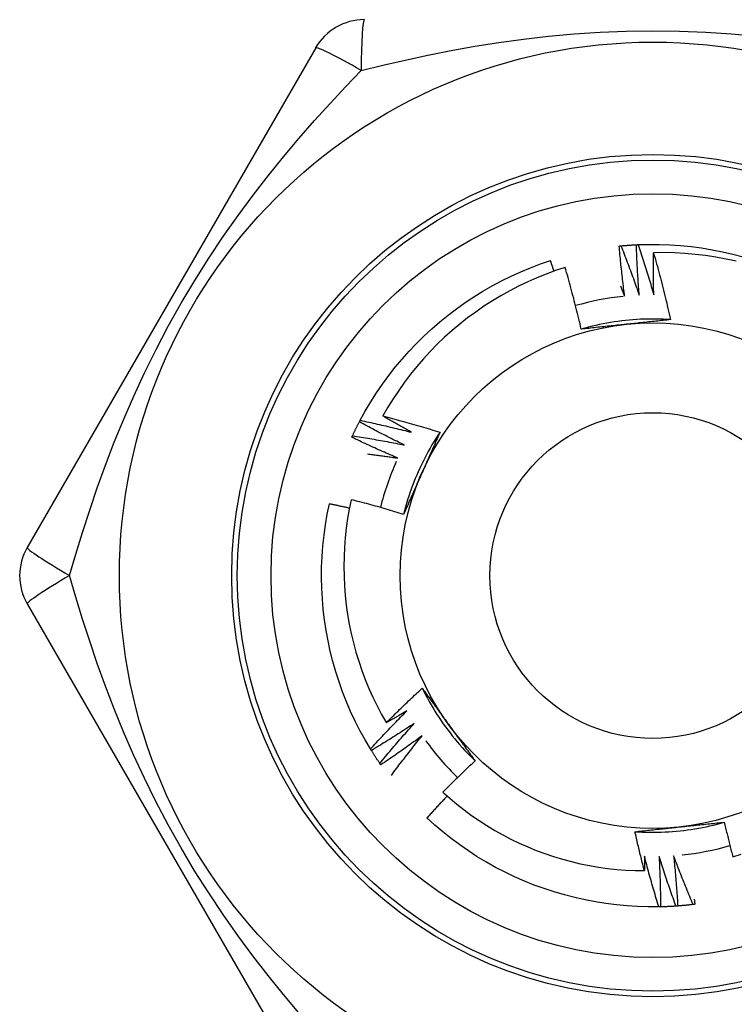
# Model space of a CAD drawing. Header units: inches. Extents: x 4 to 114, y 7 to 60.
# Tile 6 of 95: x 6.09 to 6.341, y 23.187 to 23.532. Entities that reach past the tile are written whole.
import ezdxf

# ---------------------------------------------------------------- set-up
doc = ezdxf.new("R2010")
doc.units = ezdxf.units.IN
doc.header["$MEASUREMENT"] = 0
doc.layers.add('Visible Edges(ANSI)', color=7, linetype='Continuous', lineweight=25)
doc.layers.add('Visible Tangent Edges(ANSI)', color=7, linetype='Continuous', lineweight=25)

msp = doc.modelspace()

# ---------------------------------------------------------------- linework, layer by layer
at = {"layer": 'Visible Edges(ANSI)'}
for p, q in [((6.1941, 23.52232), (6.09295, 23.34712)), ((6.20943, 23.3912), (6.20971, 23.39173)), ((6.09295, 23.32744), (6.1941, 23.15224)), ((6.21363, 23.276), (6.21331, 23.27652)), ((6.21694, 23.27097), (6.2166, 23.27146)), ((6.31502, 23.22117), (6.31442, 23.22116))]:
    msp.add_line(p, q, dxfattribs=at)
at = {"layer": 'Visible Edges(ANSI)', "flags": 128}
for points in [[(6.30054, 23.45282), (6.30056, 23.45283), (6.30059, 23.45283), (6.30061, 23.45283), (6.30064, 23.45283), (6.30066, 23.45284), (6.30069, 23.45284), (6.30071, 23.45284), (6.30074, 23.45284), (6.30076, 23.45285), (6.30079, 23.45285), (6.30081, 23.45285), (6.30084, 23.45285), (6.30086, 23.45286), (6.30089, 23.45286), (6.30091, 23.45286), (6.30094, 23.45286), (6.30096, 23.45287), (6.30099, 23.45287), (6.30101, 23.45287), (6.30104, 23.45287), (6.30106, 23.45288), (6.30109, 23.45288), (6.30111, 23.45288), (6.30114, 23.45288)], [(6.30244, 23.43521), (6.30234, 23.43594), (6.30225, 23.43667), (6.30216, 23.43741), (6.30207, 23.43814), (6.30198, 23.43887), (6.30189, 23.4396), (6.3018, 23.44034), (6.30171, 23.44107), (6.30163, 23.4418), (6.30155, 23.44254), (6.30147, 23.44327), (6.30139, 23.444), (6.30131, 23.44474), (6.30123, 23.44547), (6.30115, 23.44621), (6.30108, 23.44694), (6.30101, 23.44768), (6.30094, 23.44841), (6.30087, 23.44915), (6.3008, 23.44988), (6.30073, 23.45062), (6.30067, 23.45135), (6.3006, 23.45209), (6.30054, 23.45282)], [(6.30114, 23.45288), (6.30136, 23.45291), (6.30159, 23.45293), (6.30181, 23.45295), (6.30204, 23.45297), (6.30227, 23.45299), (6.30249, 23.45301), (6.30272, 23.45302), (6.30294, 23.45304), (6.30317, 23.45306), (6.30339, 23.45308), (6.30362, 23.4531), (6.30384, 23.45311), (6.30407, 23.45313), (6.30429, 23.45314), (6.30452, 23.45316), (6.30475, 23.45318), (6.30497, 23.45319), (6.3052, 23.4532), (6.30542, 23.45322), (6.30565, 23.45323), (6.30587, 23.45324), (6.3061, 23.45326), (6.30633, 23.45327), (6.30655, 23.45328)], [(6.30114, 23.45288), (6.30142, 23.45217), (6.3017, 23.45146), (6.30198, 23.45074), (6.30226, 23.45002), (6.30254, 23.44931), (6.30281, 23.44859), (6.30309, 23.44787), (6.30336, 23.44716), (6.30363, 23.44644), (6.3039, 23.44572), (6.30417, 23.445), (6.30444, 23.44428), (6.3047, 23.44356), (6.30497, 23.44284), (6.30523, 23.44211), (6.30549, 23.44139), (6.30575, 23.44067), (6.30601, 23.43994), (6.30627, 23.43922), (6.30653, 23.4385), (6.30678, 23.43777), (6.30703, 23.43704), (6.30729, 23.43632), (6.30754, 23.43559)], [(6.30655, 23.45328), (6.30658, 23.45328), (6.3066, 23.45328), (6.30663, 23.45328), (6.30665, 23.45328), (6.30668, 23.45328), (6.3067, 23.45329), (6.30673, 23.45329), (6.30675, 23.45329), (6.30678, 23.45329), (6.3068, 23.45329), (6.30683, 23.45329), (6.30685, 23.45329), (6.30688, 23.45329), (6.3069, 23.4533), (6.30693, 23.4533), (6.30695, 23.4533), (6.30698, 23.4533), (6.307, 23.4533), (6.30703, 23.4533), (6.30705, 23.4533), (6.30708, 23.4533), (6.3071, 23.4533), (6.30713, 23.45331), (6.30715, 23.45331)], [(6.30754, 23.43559), (6.30748, 23.43633), (6.30742, 23.43706), (6.30737, 23.4378), (6.30731, 23.43853), (6.30726, 23.43927), (6.30721, 23.44001), (6.30716, 23.44074), (6.30712, 23.44148), (6.30707, 23.44222), (6.30702, 23.44295), (6.30698, 23.44369), (6.30694, 23.44443), (6.3069, 23.44516), (6.30686, 23.4459), (6.30682, 23.44664), (6.30679, 23.44738), (6.30675, 23.44811), (6.30672, 23.44885), (6.30669, 23.44959), (6.30666, 23.45033), (6.30663, 23.45106), (6.3066, 23.4518), (6.30658, 23.45254), (6.30655, 23.45328)], [(6.30715, 23.45331), (6.31087, 23.45341), (6.31459, 23.4534), (6.31831, 23.45326), (6.32202, 23.45301), (6.32572, 23.45264), (6.32941, 23.45215), (6.33308, 23.45154), (6.33673, 23.45082), (6.34035, 23.44998), (6.34395, 23.44902)], [(6.30715, 23.45331), (6.3074, 23.45258), (6.30764, 23.45185), (6.30788, 23.45112), (6.30813, 23.45039), (6.30836, 23.44966), (6.3086, 23.44893), (6.30884, 23.4482), (6.30907, 23.44747), (6.30931, 23.44674), (6.30954, 23.44601), (6.30977, 23.44527), (6.31, 23.44454), (6.31023, 23.44381), (6.31046, 23.44307), (6.31068, 23.44234), (6.3109, 23.4416), (6.31113, 23.44087), (6.31135, 23.44013), (6.31157, 23.4394), (6.31179, 23.43866), (6.312, 23.43792), (6.31222, 23.43718), (6.31243, 23.43644), (6.31265, 23.43571)], [(6.31265, 23.43571), (6.31263, 23.43632), (6.31261, 23.43694), (6.3126, 23.43755), (6.31259, 23.43817), (6.31257, 23.43878), (6.31256, 23.4394), (6.31255, 23.44001), (6.31254, 23.44063), (6.31253, 23.44124), (6.31253, 23.44186), (6.31252, 23.44247), (6.31252, 23.44309), (6.31251, 23.4437), (6.31251, 23.44432), (6.31251, 23.44493), (6.31251, 23.44555), (6.31251, 23.44617), (6.31251, 23.44678), (6.31251, 23.4474), (6.31251, 23.44801), (6.31252, 23.44863), (6.31252, 23.44924), (6.31253, 23.44986), (6.31253, 23.45048)], [(6.34158, 23.44746), (6.33801, 23.44824), (6.33441, 23.44891), (6.3308, 23.44947), (6.32717, 23.4499), (6.32352, 23.45022), (6.31987, 23.45043), (6.3162, 23.45051), (6.31253, 23.45048)], [(6.31253, 23.45048), (6.31281, 23.44951), (6.31309, 23.44854), (6.31336, 23.44757), (6.31363, 23.4466), (6.3139, 23.44562), (6.31417, 23.44465), (6.31443, 23.44368), (6.31469, 23.44271), (6.31495, 23.44173), (6.31521, 23.44076), (6.31546, 23.43978), (6.31571, 23.4388), (6.31596, 23.43783), (6.31621, 23.43685), (6.31645, 23.43587), (6.31669, 23.43489), (6.31693, 23.43391), (6.31717, 23.43293), (6.3174, 23.43195), (6.31763, 23.43097), (6.31786, 23.42999), (6.31809, 23.429), (6.31831, 23.42802), (6.31853, 23.42703)], [(6.20971, 23.39173), (6.2115, 23.39499), (6.2134, 23.39819), (6.21541, 23.40132), (6.21751, 23.40439), (6.21971, 23.4074), (6.222, 23.41032), (6.22438, 23.41318), (6.22686, 23.41596), (6.22942, 23.41865), (6.23207, 23.42126), (6.2348, 23.42379), (6.23761, 23.42623), (6.2405, 23.42857), (6.24346, 23.43083), (6.24649, 23.43298), (6.24959, 23.43504), (6.25275, 23.437), (6.25598, 23.43885), (6.25926, 23.44061), (6.2626, 23.44225), (6.26598, 23.44379), (6.26942, 23.44522), (6.2729, 23.44653), (6.27642, 23.44774)], [(6.27768, 23.44401), (6.27763, 23.44417), (6.27757, 23.44433), (6.27752, 23.44448), (6.27747, 23.44464), (6.27742, 23.44479), (6.27737, 23.44495), (6.27731, 23.4451), (6.27726, 23.44526), (6.27721, 23.44541), (6.27716, 23.44557), (6.2771, 23.44572), (6.27705, 23.44588), (6.277, 23.44603), (6.27695, 23.44619), (6.27689, 23.44634), (6.27684, 23.4465), (6.27679, 23.44666), (6.27674, 23.44681), (6.27668, 23.44697), (6.27663, 23.44712), (6.27658, 23.44728), (6.27652, 23.44743), (6.27647, 23.44759), (6.27642, 23.44774)], [(6.28158, 23.44532), (6.27824, 23.44421), (6.27493, 23.443), (6.27166, 23.44168), (6.26843, 23.44026), (6.26525, 23.43874), (6.26213, 23.43712), (6.25906, 23.4354), (6.25604, 23.43359), (6.25309, 23.43169), (6.2502, 23.42969), (6.24737, 23.42761), (6.24461, 23.42543), (6.24192, 23.42317), (6.23929, 23.42082), (6.23675, 23.41839), (6.23427, 23.41587), (6.23188, 23.41328), (6.22958, 23.41062), (6.22737, 23.40788), (6.22524, 23.40508), (6.22321, 23.40222), (6.22127, 23.39929), (6.21942, 23.3963), (6.21767, 23.39326)], [(6.28721, 23.42368), (6.287, 23.42459), (6.28679, 23.4255), (6.28658, 23.42641), (6.28636, 23.42731), (6.28615, 23.42822), (6.28593, 23.42913), (6.2857, 23.43003), (6.28548, 23.43094), (6.28525, 23.43184), (6.28502, 23.43274), (6.28479, 23.43365), (6.28456, 23.43455), (6.28432, 23.43545), (6.28409, 23.43635), (6.28384, 23.43725), (6.2836, 23.43815), (6.28336, 23.43905), (6.28311, 23.43995), (6.28286, 23.44084), (6.28261, 23.44174), (6.28236, 23.44264), (6.2821, 23.44353), (6.28184, 23.44443), (6.28158, 23.44532)], [(6.301, 23.43873), (6.30106, 23.43858), (6.30113, 23.43843), (6.30119, 23.43829), (6.30125, 23.43814), (6.30131, 23.43799), (6.30137, 23.43785), (6.30143, 23.4377), (6.30149, 23.43756), (6.30155, 23.43741), (6.30161, 23.43726), (6.30167, 23.43712), (6.30173, 23.43697), (6.30179, 23.43682), (6.30185, 23.43668), (6.30191, 23.43653), (6.30196, 23.43638), (6.30202, 23.43624), (6.30208, 23.43609), (6.30214, 23.43594), (6.3022, 23.4358), (6.30226, 23.43565), (6.30232, 23.4355), (6.30238, 23.43536), (6.30244, 23.43521)], [(6.31853, 23.42703), (6.31721, 23.42711), (6.31589, 23.42717), (6.31458, 23.42721), (6.31326, 23.42723), (6.31194, 23.42724), (6.31062, 23.42722), (6.3093, 23.42719), (6.30798, 23.42713), (6.30666, 23.42706), (6.30535, 23.42697), (6.30403, 23.42686), (6.30272, 23.42673), (6.30141, 23.42658), (6.3001, 23.42641), (6.2988, 23.42622), (6.29749, 23.42602), (6.29619, 23.42579), (6.2949, 23.42555), (6.29361, 23.42528), (6.29232, 23.425), (6.29103, 23.4247), (6.28976, 23.42438), (6.28848, 23.42404), (6.28721, 23.42368)], [(6.30303, 23.42538), (6.30237, 23.42531), (6.3017, 23.42524), (6.30104, 23.42517), (6.30038, 23.4251), (6.29972, 23.42503), (6.29905, 23.42496), (6.29839, 23.42489), (6.29773, 23.42482), (6.29707, 23.42475), (6.29641, 23.42468), (6.29575, 23.42461), (6.29509, 23.42454), (6.29443, 23.42447), (6.29378, 23.4244), (6.29312, 23.42433), (6.29246, 23.42426), (6.2918, 23.42419), (6.29115, 23.42411), (6.29049, 23.42404), (6.28983, 23.42397), (6.28918, 23.4239), (6.28852, 23.42383), (6.28787, 23.42376), (6.28721, 23.42368)], [(6.31853, 23.42703), (6.31789, 23.42696), (6.31725, 23.42689), (6.3166, 23.42682), (6.31596, 23.42675), (6.31532, 23.42668), (6.31468, 23.42661), (6.31403, 23.42654), (6.31339, 23.42647), (6.31275, 23.4264), (6.3121, 23.42634), (6.31146, 23.42627), (6.31081, 23.4262), (6.31017, 23.42613), (6.30952, 23.42606), (6.30888, 23.42599), (6.30823, 23.42592), (6.30758, 23.42586), (6.30693, 23.42579), (6.30629, 23.42572), (6.30564, 23.42565), (6.30499, 23.42558), (6.30434, 23.42551), (6.30369, 23.42544), (6.30303, 23.42538)], [(6.20702, 23.38633), (6.20712, 23.38654), (6.20721, 23.38674), (6.20731, 23.38695), (6.20741, 23.38715), (6.2075, 23.38736), (6.2076, 23.38756), (6.2077, 23.38776), (6.2078, 23.38797), (6.2079, 23.38817), (6.208, 23.38837), (6.20809, 23.38858), (6.20819, 23.38878), (6.2083, 23.38898), (6.2084, 23.38919), (6.2085, 23.38939), (6.2086, 23.38959), (6.2087, 23.38979), (6.2088, 23.38999), (6.20891, 23.39019), (6.20901, 23.3904), (6.20911, 23.3906), (6.20922, 23.3908), (6.20932, 23.391), (6.20943, 23.3912)], [(6.22517, 23.38307), (6.2245, 23.38339), (6.22384, 23.38372), (6.22318, 23.38405), (6.22252, 23.38437), (6.22186, 23.3847), (6.2212, 23.38503), (6.22054, 23.38536), (6.21988, 23.3857), (6.21922, 23.38603), (6.21856, 23.38637), (6.21791, 23.3867), (6.21725, 23.38704), (6.2166, 23.38738), (6.21594, 23.38772), (6.21529, 23.38806), (6.21463, 23.38841), (6.21398, 23.38875), (6.21333, 23.3891), (6.21268, 23.38944), (6.21202, 23.38979), (6.21137, 23.39014), (6.21072, 23.39049), (6.21008, 23.39084), (6.20943, 23.3912)], [(6.20971, 23.39173), (6.21046, 23.39157), (6.21121, 23.39141), (6.21196, 23.39125), (6.21271, 23.39109), (6.21346, 23.39093), (6.21421, 23.39076), (6.21496, 23.39059), (6.21571, 23.39043), (6.21646, 23.39026), (6.21721, 23.39008), (6.21796, 23.38991), (6.21871, 23.38974), (6.21945, 23.38956), (6.2202, 23.38938), (6.22095, 23.3892), (6.2217, 23.38902), (6.22244, 23.38884), (6.22319, 23.38866), (6.22394, 23.38848), (6.22468, 23.38829), (6.22543, 23.3881), (6.22617, 23.38791), (6.22692, 23.38772), (6.22766, 23.38753)], [(6.21767, 23.39326), (6.21851, 23.39304), (6.21935, 23.39282), (6.22019, 23.3926), (6.22102, 23.39238), (6.22186, 23.39216), (6.2227, 23.39193), (6.22353, 23.3917), (6.22437, 23.39148), (6.22521, 23.39124), (6.22604, 23.39101), (6.22688, 23.39078), (6.22771, 23.39054), (6.22854, 23.3903), (6.22938, 23.39006), (6.23021, 23.38982), (6.23104, 23.38958), (6.23187, 23.38933), (6.23271, 23.38908), (6.23354, 23.38883), (6.23437, 23.38858), (6.2352, 23.38833), (6.23602, 23.38807), (6.23685, 23.38782), (6.23768, 23.38756)], [(6.22766, 23.38753), (6.22724, 23.38776), (6.22682, 23.388), (6.2264, 23.38823), (6.22598, 23.38846), (6.22557, 23.3887), (6.22515, 23.38893), (6.22473, 23.38917), (6.22431, 23.38941), (6.22389, 23.38964), (6.22348, 23.38988), (6.22306, 23.39012), (6.22264, 23.39036), (6.22223, 23.39059), (6.22181, 23.39083), (6.2214, 23.39107), (6.22098, 23.39131), (6.22057, 23.39155), (6.22015, 23.3918), (6.21974, 23.39204), (6.21932, 23.39228), (6.21891, 23.39252), (6.21849, 23.39277), (6.21808, 23.39301), (6.21767, 23.39326)], [(6.23769, 23.38755), (6.23696, 23.38645), (6.23625, 23.38534), (6.23555, 23.38422), (6.23487, 23.38309), (6.23421, 23.38195), (6.23356, 23.3808), (6.23293, 23.37964), (6.23232, 23.37847), (6.23173, 23.3773), (6.23115, 23.37611), (6.23059, 23.37492), (6.23004, 23.37371), (6.22952, 23.3725), (6.22901, 23.37129), (6.22852, 23.37006), (6.22805, 23.36883), (6.22759, 23.36759), (6.22715, 23.36635), (6.22674, 23.3651), (6.22634, 23.36384), (6.22596, 23.36258), (6.22559, 23.36131), (6.22525, 23.36004), (6.22492, 23.35876)], [(6.23768, 23.38756), (6.23742, 23.38697), (6.23716, 23.38638), (6.2369, 23.38578), (6.23664, 23.38519), (6.23638, 23.3846), (6.23612, 23.38401), (6.23586, 23.38342), (6.2356, 23.38283), (6.23534, 23.38223), (6.23507, 23.38164), (6.23481, 23.38105), (6.23455, 23.38046), (6.23428, 23.37986), (6.23402, 23.37927), (6.23376, 23.37868), (6.23349, 23.37808), (6.23323, 23.37749), (6.23296, 23.37689), (6.2327, 23.3763), (6.23243, 23.3757), (6.23217, 23.3751), (6.2319, 23.37451), (6.23164, 23.37391), (6.23137, 23.37331)], [(6.20677, 23.38579), (6.20678, 23.38581), (6.20679, 23.38583), (6.2068, 23.38586), (6.20681, 23.38588), (6.20682, 23.3859), (6.20683, 23.38592), (6.20684, 23.38595), (6.20685, 23.38597), (6.20686, 23.38599), (6.20687, 23.38601), (6.20688, 23.38604), (6.20689, 23.38606), (6.2069, 23.38608), (6.20691, 23.38611), (6.20692, 23.38613), (6.20694, 23.38615), (6.20695, 23.38617), (6.20696, 23.3862), (6.20697, 23.38622), (6.20698, 23.38624), (6.20699, 23.38627), (6.207, 23.38629), (6.20701, 23.38631), (6.20702, 23.38633)], [(6.22291, 23.37849), (6.22223, 23.37878), (6.22155, 23.37907), (6.22087, 23.37936), (6.2202, 23.37965), (6.21952, 23.37994), (6.21884, 23.38024), (6.21817, 23.38054), (6.21749, 23.38083), (6.21682, 23.38113), (6.21614, 23.38143), (6.21547, 23.38174), (6.2148, 23.38204), (6.21412, 23.38234), (6.21345, 23.38265), (6.21278, 23.38296), (6.21211, 23.38327), (6.21144, 23.38358), (6.21077, 23.38389), (6.2101, 23.3842), (6.20943, 23.38452), (6.20877, 23.38483), (6.2081, 23.38515), (6.20743, 23.38547), (6.20677, 23.38579)], [(6.20702, 23.38633), (6.20778, 23.38622), (6.20854, 23.38609), (6.2093, 23.38597), (6.21005, 23.38585), (6.21081, 23.38572), (6.21157, 23.3856), (6.21233, 23.38547), (6.21308, 23.38534), (6.21384, 23.38521), (6.2146, 23.38508), (6.21535, 23.38494), (6.21611, 23.38481), (6.21687, 23.38467), (6.21762, 23.38453), (6.21838, 23.38439), (6.21913, 23.38425), (6.21989, 23.38411), (6.22064, 23.38397), (6.2214, 23.38382), (6.22215, 23.38367), (6.22291, 23.38352), (6.22366, 23.38338), (6.22441, 23.38322), (6.22517, 23.38307)], [(6.21232, 23.37993), (6.21276, 23.37988), (6.2132, 23.37982), (6.21364, 23.37977), (6.21409, 23.37971), (6.21453, 23.37966), (6.21497, 23.3796), (6.21541, 23.37954), (6.21585, 23.37948), (6.21629, 23.37942), (6.21673, 23.37937), (6.21718, 23.37931), (6.21762, 23.37925), (6.21806, 23.37919), (6.2185, 23.37912), (6.21894, 23.37906), (6.21938, 23.379), (6.21982, 23.37894), (6.22026, 23.37888), (6.2207, 23.37881), (6.22114, 23.37875), (6.22159, 23.37868), (6.22203, 23.37862), (6.22247, 23.37855), (6.22291, 23.37849)], [(6.23137, 23.37331), (6.2311, 23.3727), (6.23083, 23.37209), (6.23055, 23.37148), (6.23028, 23.37087), (6.23001, 23.37026), (6.22974, 23.36965), (6.22947, 23.36904), (6.2292, 23.36844), (6.22893, 23.36783), (6.22866, 23.36722), (6.22839, 23.36662), (6.22812, 23.36601), (6.22786, 23.36541), (6.22759, 23.3648), (6.22732, 23.3642), (6.22705, 23.36359), (6.22679, 23.36299), (6.22652, 23.36238), (6.22625, 23.36178), (6.22599, 23.36118), (6.22572, 23.36057), (6.22545, 23.35997), (6.22519, 23.35936), (6.22492, 23.35876)], [(6.20655, 23.36391), (6.20587, 23.36061), (6.2053, 23.35729), (6.20483, 23.35395), (6.20446, 23.35059), (6.20419, 23.34723), (6.20403, 23.34385), (6.20398, 23.34047), (6.20403, 23.33708), (6.20419, 23.3337), (6.20445, 23.33034), (6.20482, 23.32698), (6.20529, 23.32364), (6.20586, 23.32032), (6.20654, 23.31702), (6.20732, 23.31374), (6.20821, 23.31048), (6.20919, 23.30726), (6.21028, 23.30406), (6.21147, 23.30089), (6.21277, 23.29776), (6.21415, 23.29468), (6.21564, 23.29165), (6.21721, 23.28866), (6.21888, 23.28573)], [(6.22492, 23.35876), (6.22416, 23.35899), (6.2234, 23.35923), (6.22264, 23.35946), (6.22188, 23.35969), (6.22112, 23.35991), (6.22036, 23.36014), (6.21959, 23.36036), (6.21883, 23.36058), (6.21806, 23.3608), (6.2173, 23.36102), (6.21654, 23.36124), (6.21577, 23.36146), (6.215, 23.36167), (6.21424, 23.36188), (6.21347, 23.36209), (6.2127, 23.3623), (6.21194, 23.36251), (6.21117, 23.36271), (6.2104, 23.36292), (6.20963, 23.36312), (6.20886, 23.36332), (6.20809, 23.36352), (6.20732, 23.36372), (6.20655, 23.36391)], [(6.21331, 23.27652), (6.21142, 23.27972), (6.20963, 23.28298), (6.20794, 23.2863), (6.20636, 23.28966), (6.20489, 23.29308), (6.20353, 23.29654), (6.20228, 23.30005), (6.20114, 23.30359), (6.20012, 23.30717), (6.19922, 23.31078), (6.19843, 23.31441), (6.19775, 23.31807), (6.19719, 23.32175), (6.19676, 23.32544), (6.19644, 23.32915), (6.19624, 23.33286), (6.19615, 23.33658), (6.19619, 23.3403), (6.19635, 23.34402), (6.19662, 23.34773), (6.19702, 23.35143), (6.19753, 23.35511), (6.19816, 23.35878), (6.19891, 23.36242)], [(6.20593, 23.36092), (6.20564, 23.36099), (6.20535, 23.36105), (6.20506, 23.36112), (6.20477, 23.36118), (6.20447, 23.36125), (6.20418, 23.36131), (6.20389, 23.36137), (6.2036, 23.36144), (6.2033, 23.3615), (6.20301, 23.36156), (6.20272, 23.36163), (6.20242, 23.36169), (6.20213, 23.36175), (6.20184, 23.36181), (6.20155, 23.36188), (6.20125, 23.36194), (6.20096, 23.362), (6.20067, 23.36206), (6.20037, 23.36212), (6.20008, 23.36218), (6.19979, 23.36224), (6.19949, 23.3623), (6.1992, 23.36236), (6.19891, 23.36242)], [(6.21888, 23.28573), (6.2194, 23.28625), (6.21991, 23.28676), (6.22042, 23.28727), (6.22094, 23.28778), (6.22145, 23.28829), (6.22197, 23.2888), (6.22249, 23.28931), (6.22301, 23.28982), (6.22353, 23.29032), (6.22405, 23.29083), (6.22457, 23.29133), (6.2251, 23.29184), (6.22562, 23.29234), (6.22614, 23.29284), (6.22667, 23.29334), (6.2272, 23.29384), (6.22772, 23.29434), (6.22825, 23.29484), (6.22878, 23.29533), (6.22931, 23.29583), (6.22984, 23.29632), (6.23038, 23.29682), (6.23091, 23.29731), (6.23144, 23.2978)], [(6.23144, 23.2978), (6.23183, 23.29728), (6.23221, 23.29676), (6.23259, 23.29624), (6.23297, 23.29572), (6.23335, 23.2952), (6.23374, 23.29468), (6.23412, 23.29415), (6.2345, 23.29363), (6.23488, 23.29311), (6.23526, 23.29259), (6.23565, 23.29206), (6.23603, 23.29154), (6.23641, 23.29101), (6.23679, 23.29049), (6.23717, 23.28996), (6.23756, 23.28944), (6.23794, 23.28891), (6.23832, 23.28838), (6.23871, 23.28786), (6.23909, 23.28733), (6.23947, 23.2868), (6.23986, 23.28627), (6.24024, 23.28574), (6.24063, 23.28521)], [(6.23145, 23.29781), (6.23204, 23.29662), (6.23265, 23.29545), (6.23327, 23.29429), (6.23391, 23.29314), (6.23456, 23.29199), (6.23524, 23.29086), (6.23593, 23.28973), (6.23663, 23.28862), (6.23735, 23.28751), (6.23809, 23.28642), (6.23885, 23.28534), (6.23962, 23.28427), (6.2404, 23.28321), (6.2412, 23.28216), (6.24201, 23.28112), (6.24284, 23.28009), (6.24369, 23.27908), (6.24455, 23.27808), (6.24542, 23.27709), (6.24631, 23.27612), (6.24721, 23.27516), (6.24813, 23.27421), (6.24906, 23.27328), (6.25001, 23.27236)], [(6.21331, 23.27652), (6.21383, 23.27709), (6.21435, 23.27765), (6.21487, 23.27822), (6.21539, 23.27878), (6.21591, 23.27934), (6.21644, 23.27991), (6.21696, 23.28047), (6.21749, 23.28103), (6.21801, 23.28159), (6.21854, 23.28215), (6.21907, 23.2827), (6.2196, 23.28326), (6.22013, 23.28381), (6.22066, 23.28437), (6.2212, 23.28492), (6.22173, 23.28547), (6.22227, 23.28603), (6.2228, 23.28658), (6.22334, 23.28712), (6.22388, 23.28767), (6.22442, 23.28822), (6.22496, 23.28877), (6.2255, 23.28931), (6.22604, 23.28986)], [(6.22604, 23.28986), (6.22575, 23.28968), (6.22545, 23.28951), (6.22515, 23.28933), (6.22486, 23.28916), (6.22456, 23.28898), (6.22426, 23.28881), (6.22396, 23.28864), (6.22367, 23.28846), (6.22337, 23.28829), (6.22307, 23.28812), (6.22277, 23.28795), (6.22248, 23.28777), (6.22218, 23.2876), (6.22188, 23.28743), (6.22158, 23.28726), (6.22128, 23.28709), (6.22098, 23.28692), (6.22068, 23.28675), (6.22038, 23.28658), (6.22008, 23.28641), (6.21978, 23.28624), (6.21948, 23.28607), (6.21918, 23.2859), (6.21888, 23.28573)], [(6.22862, 23.28544), (6.22801, 23.28504), (6.22739, 23.28463), (6.22677, 23.28423), (6.22616, 23.28382), (6.22554, 23.28342), (6.22492, 23.28302), (6.2243, 23.28262), (6.22368, 23.28222), (6.22305, 23.28182), (6.22243, 23.28143), (6.22181, 23.28103), (6.22118, 23.28064), (6.22056, 23.28024), (6.21993, 23.27985), (6.21931, 23.27946), (6.21868, 23.27907), (6.21805, 23.27869), (6.21742, 23.2783), (6.21679, 23.27791), (6.21616, 23.27753), (6.21553, 23.27715), (6.2149, 23.27676), (6.21426, 23.27638), (6.21363, 23.276)], [(6.2166, 23.27146), (6.21709, 23.27206), (6.21758, 23.27265), (6.21807, 23.27324), (6.21856, 23.27383), (6.21905, 23.27442), (6.21954, 23.27501), (6.22004, 23.2756), (6.22053, 23.27618), (6.22103, 23.27677), (6.22153, 23.27735), (6.22203, 23.27794), (6.22253, 23.27852), (6.22303, 23.2791), (6.22353, 23.27968), (6.22404, 23.28026), (6.22454, 23.28084), (6.22505, 23.28142), (6.22555, 23.282), (6.22606, 23.28258), (6.22657, 23.28315), (6.22708, 23.28373), (6.22759, 23.2843), (6.22811, 23.28487), (6.22862, 23.28544)], [(6.24063, 23.28521), (6.24102, 23.28467), (6.24141, 23.28413), (6.24181, 23.28359), (6.2422, 23.28305), (6.24259, 23.28251), (6.24298, 23.28197), (6.24337, 23.28144), (6.24376, 23.2809), (6.24415, 23.28036), (6.24454, 23.27982), (6.24494, 23.27929), (6.24533, 23.27875), (6.24572, 23.27822), (6.24611, 23.27768), (6.2465, 23.27715), (6.24689, 23.27661), (6.24728, 23.27608), (6.24767, 23.27555), (6.24805, 23.27501), (6.24844, 23.27448), (6.24883, 23.27395), (6.24922, 23.27342), (6.24961, 23.27289), (6.25, 23.27236)], [(6.23142, 23.28117), (6.23083, 23.28073), (6.23024, 23.28029), (6.22964, 23.27986), (6.22905, 23.27942), (6.22845, 23.27899), (6.22785, 23.27856), (6.22725, 23.27812), (6.22665, 23.27769), (6.22605, 23.27727), (6.22545, 23.27684), (6.22485, 23.27641), (6.22425, 23.27598), (6.22364, 23.27556), (6.22304, 23.27514), (6.22243, 23.27471), (6.22183, 23.27429), (6.22122, 23.27387), (6.22061, 23.27345), (6.22, 23.27304), (6.21939, 23.27262), (6.21878, 23.27221), (6.21817, 23.27179), (6.21756, 23.27138), (6.21694, 23.27097)], [(6.22066, 23.26728), (6.2211, 23.26787), (6.22153, 23.26846), (6.22197, 23.26904), (6.22241, 23.26963), (6.22285, 23.27021), (6.22329, 23.2708), (6.22374, 23.27138), (6.22418, 23.27196), (6.22462, 23.27254), (6.22507, 23.27312), (6.22552, 23.2737), (6.22596, 23.27428), (6.22641, 23.27486), (6.22686, 23.27544), (6.22731, 23.27602), (6.22777, 23.27659), (6.22822, 23.27717), (6.22868, 23.27774), (6.22913, 23.27831), (6.22959, 23.27889), (6.23005, 23.27946), (6.2305, 23.28003), (6.23096, 23.2806), (6.23142, 23.28117)], [(6.2166, 23.27146), (6.21647, 23.27165), (6.21634, 23.27184), (6.21622, 23.27202), (6.21609, 23.27221), (6.21596, 23.2724), (6.21584, 23.27259), (6.21571, 23.27277), (6.21559, 23.27296), (6.21546, 23.27315), (6.21534, 23.27334), (6.21521, 23.27353), (6.21509, 23.27372), (6.21497, 23.27391), (6.21484, 23.2741), (6.21472, 23.27429), (6.2146, 23.27448), (6.21447, 23.27467), (6.21435, 23.27486), (6.21423, 23.27505), (6.21411, 23.27524), (6.21399, 23.27543), (6.21387, 23.27562), (6.21375, 23.27581), (6.21363, 23.276)], [(6.25, 23.27236), (6.24952, 23.27191), (6.24904, 23.27146), (6.24856, 23.27101), (6.24808, 23.27056), (6.2476, 23.27011), (6.24712, 23.26965), (6.24665, 23.2692), (6.24617, 23.26874), (6.24569, 23.26829), (6.24522, 23.26783), (6.24474, 23.26738), (6.24427, 23.26692), (6.2438, 23.26646), (6.24333, 23.266), (6.24286, 23.26554), (6.24239, 23.26508), (6.24192, 23.26462), (6.24145, 23.26416), (6.24098, 23.26369), (6.24051, 23.26323), (6.24005, 23.26276), (6.23958, 23.2623), (6.23912, 23.26183), (6.23866, 23.26136)], [(6.24018, 23.26), (6.23988, 23.25968), (6.23958, 23.25937), (6.23928, 23.25905), (6.23898, 23.25874), (6.23869, 23.25842), (6.23839, 23.2581), (6.23809, 23.25778), (6.23779, 23.25747), (6.2375, 23.25715), (6.2372, 23.25683), (6.2369, 23.25651), (6.23661, 23.25619), (6.23631, 23.25587), (6.23602, 23.25555), (6.23572, 23.25523), (6.23543, 23.25491), (6.23513, 23.25459), (6.23484, 23.25427), (6.23455, 23.25395), (6.23425, 23.25363), (6.23396, 23.25331), (6.23367, 23.25298), (6.23338, 23.25266), (6.23309, 23.25234)], [(6.23866, 23.26136), (6.24108, 23.25922), (6.24356, 23.25715), (6.24611, 23.25515), (6.24871, 23.25324), (6.25137, 23.25141), (6.25409, 23.24966), (6.25686, 23.248), (6.25968, 23.24642), (6.26255, 23.24493), (6.26547, 23.24352), (6.26843, 23.24221), (6.27143, 23.24098), (6.27447, 23.23985), (6.27754, 23.23882), (6.28063, 23.23789), (6.28375, 23.23705), (6.28689, 23.2363), (6.29006, 23.23566), (6.29324, 23.23511), (6.29644, 23.23467), (6.29966, 23.23432), (6.30288, 23.23407), (6.30612, 23.23393), (6.30936, 23.23388)], [(6.31442, 23.22116), (6.3107, 23.22115), (6.30698, 23.22126), (6.30327, 23.22149), (6.29956, 23.22184), (6.29587, 23.2223), (6.2922, 23.22289), (6.28855, 23.22359), (6.28492, 23.22441), (6.28132, 23.22534), (6.27775, 23.22639), (6.27421, 23.22756), (6.27072, 23.22883), (6.26727, 23.23022), (6.26386, 23.23172), (6.26051, 23.23332), (6.2572, 23.23503), (6.25396, 23.23685), (6.25077, 23.23877), (6.24765, 23.24079), (6.24459, 23.24291), (6.2416, 23.24513), (6.23869, 23.24744), (6.23585, 23.24984), (6.23309, 23.25234)], [(6.30606, 23.24753), (6.30737, 23.24745), (6.30869, 23.24739), (6.31001, 23.24735), (6.31133, 23.24732), (6.31265, 23.24732), (6.31397, 23.24734), (6.31529, 23.24737), (6.3166, 23.24742), (6.31792, 23.2475), (6.31924, 23.24759), (6.32055, 23.2477), (6.32187, 23.24783), (6.32318, 23.24798), (6.32448, 23.24815), (6.32579, 23.24834), (6.32709, 23.24854), (6.32839, 23.24877), (6.32969, 23.24901), (6.33098, 23.24928), (6.33227, 23.24956), (6.33355, 23.24986), (6.33483, 23.25018), (6.33611, 23.25052), (6.33738, 23.25087)], [(6.30606, 23.24752), (6.3067, 23.24759), (6.30734, 23.24767), (6.30798, 23.24774), (6.30862, 23.24781), (6.30927, 23.24788), (6.30991, 23.24795), (6.31055, 23.24801), (6.3112, 23.24808), (6.31184, 23.24815), (6.31248, 23.24822), (6.31313, 23.24829), (6.31377, 23.24836), (6.31442, 23.24843), (6.31506, 23.2485), (6.31571, 23.24857), (6.31636, 23.24863), (6.317, 23.2487), (6.31765, 23.24877), (6.3183, 23.24884), (6.31895, 23.24891), (6.3196, 23.24898), (6.32025, 23.24904), (6.3209, 23.24911), (6.32155, 23.24918)], [(6.32155, 23.24918), (6.32222, 23.24925), (6.32288, 23.24932), (6.32355, 23.24939), (6.32421, 23.24946), (6.32487, 23.24953), (6.32553, 23.2496), (6.32619, 23.24967), (6.32686, 23.24974), (6.32752, 23.24981), (6.32818, 23.24988), (6.32884, 23.24995), (6.32949, 23.25002), (6.33015, 23.25009), (6.33081, 23.25016), (6.33147, 23.25023), (6.33213, 23.2503), (6.33278, 23.25037), (6.33344, 23.25044), (6.3341, 23.25051), (6.33475, 23.25059), (6.33541, 23.25066), (6.33606, 23.25073), (6.33672, 23.2508), (6.33737, 23.25087)], [(6.33737, 23.25087), (6.33749, 23.25037), (6.33761, 23.24986), (6.33773, 23.24935), (6.33784, 23.24884), (6.33796, 23.24833), (6.33808, 23.24783), (6.3382, 23.24732), (6.33833, 23.24681), (6.33845, 23.2463), (6.33857, 23.2458), (6.33869, 23.24529), (6.33882, 23.24478), (6.33894, 23.24428), (6.33907, 23.24377), (6.3392, 23.24326), (6.33932, 23.24276), (6.33945, 23.24225), (6.33958, 23.24175), (6.33971, 23.24124), (6.33984, 23.24074), (6.33997, 23.24023), (6.3401, 23.23973), (6.34023, 23.23922), (6.34037, 23.23872)], [(6.30936, 23.23388), (6.30921, 23.23445), (6.30907, 23.23501), (6.30892, 23.23558), (6.30878, 23.23615), (6.30863, 23.23671), (6.30849, 23.23728), (6.30835, 23.23785), (6.3082, 23.23842), (6.30806, 23.23898), (6.30792, 23.23955), (6.30779, 23.24012), (6.30765, 23.24069), (6.30751, 23.24126), (6.30737, 23.24182), (6.30724, 23.24239), (6.3071, 23.24296), (6.30697, 23.24353), (6.30684, 23.2441), (6.3067, 23.24467), (6.30657, 23.24524), (6.30644, 23.24581), (6.30631, 23.24638), (6.30618, 23.24695), (6.30606, 23.24752)], [(6.30939, 23.23889), (6.30939, 23.23869), (6.30939, 23.23848), (6.30939, 23.23827), (6.30939, 23.23806), (6.30939, 23.23785), (6.30939, 23.23764), (6.30939, 23.23743), (6.30938, 23.23722), (6.30938, 23.23702), (6.30938, 23.23681), (6.30938, 23.2366), (6.30938, 23.23639), (6.30938, 23.23618), (6.30938, 23.23597), (6.30938, 23.23576), (6.30938, 23.23555), (6.30937, 23.23534), (6.30937, 23.23514), (6.30937, 23.23493), (6.30937, 23.23472), (6.30937, 23.23451), (6.30936, 23.2343), (6.30936, 23.23409), (6.30936, 23.23388)], [(6.31442, 23.22116), (6.31419, 23.22189), (6.31397, 23.22262), (6.31374, 23.22336), (6.31352, 23.22409), (6.3133, 23.22483), (6.31308, 23.22557), (6.31287, 23.2263), (6.31265, 23.22704), (6.31244, 23.22778), (6.31222, 23.22852), (6.31201, 23.22925), (6.3118, 23.22999), (6.31159, 23.23073), (6.31138, 23.23147), (6.31118, 23.23221), (6.31097, 23.23295), (6.31077, 23.23369), (6.31057, 23.23444), (6.31037, 23.23518), (6.31017, 23.23592), (6.30997, 23.23666), (6.30977, 23.23741), (6.30958, 23.23815), (6.30939, 23.23889)], [(6.3145, 23.23888), (6.31454, 23.23814), (6.31457, 23.2374), (6.31461, 23.23667), (6.31464, 23.23593), (6.31468, 23.23519), (6.31471, 23.23445), (6.31474, 23.23372), (6.31476, 23.23298), (6.31479, 23.23224), (6.31482, 23.2315), (6.31484, 23.23077), (6.31486, 23.23003), (6.31489, 23.22929), (6.3149, 23.22855), (6.31492, 23.22781), (6.31494, 23.22708), (6.31496, 23.22634), (6.31497, 23.2256), (6.31498, 23.22486), (6.31499, 23.22412), (6.315, 23.22339), (6.31501, 23.22265), (6.31502, 23.22191), (6.31502, 23.22117)], [(6.32044, 23.22142), (6.32018, 23.22214), (6.31992, 23.22287), (6.31966, 23.22359), (6.3194, 23.22431), (6.31914, 23.22503), (6.31888, 23.22576), (6.31863, 23.22648), (6.31837, 23.22721), (6.31812, 23.22793), (6.31787, 23.22866), (6.31762, 23.22939), (6.31737, 23.23011), (6.31712, 23.23084), (6.31688, 23.23157), (6.31663, 23.2323), (6.31639, 23.23303), (6.31615, 23.23375), (6.31591, 23.23449), (6.31567, 23.23522), (6.31543, 23.23595), (6.3152, 23.23668), (6.31496, 23.23741), (6.31473, 23.23814), (6.3145, 23.23888)], [(6.3196, 23.23912), (6.31968, 23.23839), (6.31975, 23.23766), (6.31983, 23.23692), (6.3199, 23.23619), (6.31997, 23.23545), (6.32004, 23.23472), (6.32011, 23.23398), (6.32017, 23.23325), (6.32024, 23.23251), (6.3203, 23.23178), (6.32037, 23.23104), (6.32043, 23.23031), (6.32049, 23.22957), (6.32054, 23.22883), (6.3206, 23.2281), (6.32066, 23.22736), (6.32071, 23.22663), (6.32076, 23.22589), (6.32081, 23.22515), (6.32086, 23.22442), (6.32091, 23.22368), (6.32096, 23.22294), (6.321, 23.2222), (6.32104, 23.22147)], [(6.32645, 23.222), (6.32614, 23.22271), (6.32584, 23.22342), (6.32555, 23.22412), (6.32525, 23.22483), (6.32495, 23.22554), (6.32466, 23.22625), (6.32437, 23.22696), (6.32408, 23.22767), (6.32379, 23.22838), (6.3235, 23.22909), (6.32321, 23.22981), (6.32293, 23.23052), (6.32264, 23.23123), (6.32236, 23.23195), (6.32208, 23.23266), (6.3218, 23.23338), (6.32152, 23.23409), (6.32124, 23.23481), (6.32096, 23.23553), (6.32069, 23.23625), (6.32041, 23.23696), (6.32014, 23.23768), (6.31987, 23.2384), (6.3196, 23.23912)], [(6.34037, 23.23872), (6.3433, 23.2397)], [(6.32044, 23.22142), (6.32022, 23.22141), (6.31999, 23.22139), (6.31977, 23.22138), (6.31954, 23.22136), (6.31931, 23.22135), (6.31909, 23.22134), (6.31886, 23.22132), (6.31864, 23.22131), (6.31841, 23.2213), (6.31819, 23.22129), (6.31796, 23.22128), (6.31773, 23.22126), (6.31751, 23.22125), (6.31728, 23.22124), (6.31706, 23.22123), (6.31683, 23.22123), (6.3166, 23.22122), (6.31638, 23.22121), (6.31615, 23.2212), (6.31593, 23.22119), (6.3157, 23.22119), (6.31547, 23.22118), (6.31525, 23.22117), (6.31502, 23.22117)], [(6.32104, 23.22147), (6.32102, 23.22147), (6.32099, 23.22146), (6.32097, 23.22146), (6.32094, 23.22146), (6.32092, 23.22146), (6.32089, 23.22146), (6.32087, 23.22145), (6.32084, 23.22145), (6.32082, 23.22145), (6.32079, 23.22145), (6.32077, 23.22145), (6.32074, 23.22144), (6.32072, 23.22144), (6.32069, 23.22144), (6.32067, 23.22144), (6.32064, 23.22144), (6.32062, 23.22144), (6.32059, 23.22143), (6.32057, 23.22143), (6.32054, 23.22143), (6.32052, 23.22143), (6.32049, 23.22143), (6.32047, 23.22143), (6.32044, 23.22142)], [(6.32645, 23.222), (6.32622, 23.22198), (6.326, 23.22195), (6.32577, 23.22192), (6.32555, 23.2219), (6.32532, 23.22187), (6.3251, 23.22185), (6.32487, 23.22182), (6.32465, 23.2218), (6.32442, 23.22177), (6.3242, 23.22175), (6.32397, 23.22173), (6.32375, 23.2217), (6.32352, 23.22168), (6.3233, 23.22166), (6.32307, 23.22164), (6.32285, 23.22162), (6.32262, 23.2216), (6.3224, 23.22158), (6.32217, 23.22156), (6.32195, 23.22154), (6.32172, 23.22152), (6.3215, 23.2215), (6.32127, 23.22148), (6.32104, 23.22147)], [(6.32704, 23.22208), (6.32702, 23.22207), (6.32699, 23.22207), (6.32697, 23.22207), (6.32694, 23.22206), (6.32692, 23.22206), (6.32689, 23.22206), (6.32687, 23.22206), (6.32684, 23.22205), (6.32682, 23.22205), (6.32679, 23.22205), (6.32677, 23.22204), (6.32674, 23.22204), (6.32672, 23.22204), (6.32669, 23.22203), (6.32667, 23.22203), (6.32664, 23.22203), (6.32662, 23.22202), (6.32659, 23.22202), (6.32657, 23.22202), (6.32654, 23.22201), (6.32652, 23.22201), (6.32649, 23.22201), (6.32647, 23.22201), (6.32645, 23.222)], [(6.32684, 23.22385), (6.32685, 23.22377), (6.32686, 23.2237), (6.32687, 23.22363), (6.32688, 23.22355), (6.32689, 23.22348), (6.3269, 23.2234), (6.3269, 23.22333), (6.32691, 23.22326), (6.32692, 23.22318), (6.32693, 23.22311), (6.32694, 23.22304), (6.32695, 23.22296), (6.32695, 23.22289), (6.32696, 23.22281), (6.32697, 23.22274), (6.32698, 23.22267), (6.32699, 23.22259), (6.32699, 23.22252), (6.327, 23.22245), (6.32701, 23.22237), (6.32702, 23.2223), (6.32703, 23.22223), (6.32704, 23.22215), (6.32704, 23.22208)]]:
    msp.add_lwpolyline(points, dxfattribs=at)
at = {"layer": 'Visible Edges(ANSI)'}
for radius in [0.18701, 0.13386, 0.08858]:
    msp.add_circle((6.31229, 23.33728), radius, dxfattribs=at)
for centre, radius, start, end in [((6.21114, 23.51248), 0.01969, 90, 150), ((6.31229, 23.33728), 0.09843, 96.0181, 105.9569), ((6.31229, 23.33728), 0.09843, 156.0181, 165.9569), ((6.10999, 23.33728), 0.01969, 150, 210), ((6.31229, 23.33728), 0.09843, 216.0181, 225.9569), ((6.31229, 23.33728), 0.09843, 276.0181, 285.9569)]:
    msp.add_arc(centre, radius, start, end, dxfattribs=at)
at = {"layer": 'Visible Tangent Edges(ANSI)', "flags": 128}
for points in [[(6.21005, 23.51438), (6.21766, 23.51624), (6.22546, 23.51803), (6.23344, 23.51974), (6.24159, 23.52135), (6.2499, 23.52283), (6.25836, 23.52417), (6.26698, 23.52535), (6.27577, 23.52635), (6.28471, 23.52715), (6.29381, 23.52774), (6.30302, 23.5281), (6.31232, 23.52822), (6.32162, 23.5281), (6.33085, 23.52774), (6.33993, 23.52715), (6.34887, 23.52634)], [(6.1078, 23.33728), (6.11, 23.34481), (6.11234, 23.35246), (6.11485, 23.36022), (6.11753, 23.36809), (6.1204, 23.37602), (6.12348, 23.38402), (6.12677, 23.39208), (6.13029, 23.40019), (6.13407, 23.40833), (6.13811, 23.41651), (6.14241, 23.42468), (6.14695, 23.43278), (6.1517, 23.44077), (6.15663, 23.44857), (6.16169, 23.45616), (6.16687, 23.46351), (6.17212, 23.47061), (6.17744, 23.47748), (6.18282, 23.48413), (6.18824, 23.49056), (6.19369, 23.49679), (6.19916, 23.50284), (6.20462, 23.5087), (6.21004, 23.51438)], [(6.18823, 23.18401), (6.18279, 23.19047), (6.1774, 23.19713), (6.17207, 23.20401), (6.16681, 23.21112), (6.16165, 23.21846), (6.15659, 23.22605), (6.15166, 23.23385), (6.14691, 23.24184), (6.14237, 23.24995), (6.13808, 23.25811), (6.13404, 23.26629), (6.13026, 23.27445), (6.12674, 23.28255), (6.12345, 23.2906), (6.12039, 23.29858), (6.11752, 23.30649), (6.11485, 23.31433), (6.11235, 23.32208), (6.11, 23.32974), (6.1078, 23.33728)]]:
    msp.add_lwpolyline(points, dxfattribs=at)
at = {"layer": 'Visible Tangent Edges(ANSI)'}
for radius in [0.14764, 0.14567, 0.05709]:
    msp.add_circle((6.31229, 23.33728), radius, dxfattribs=at)
for centre, major_axis, start_param, end_param in [((6.21114, 23.51248), (0, 0.01969), 0, 1.474012), ((6.21114, 23.51248), (-0.01705, 0.00984), 4.809173, 6.283185), ((6.10999, 23.33728), (-0.01705, 0.00984), 0, 1.474012), ((6.10999, 23.33728), (-0.01705, -0.00984), 4.809173, 6.283185)]:
    msp.add_ellipse(centre, major_axis=major_axis, ratio=0.056054, start_param=start_param, end_param=end_param, dxfattribs=at)

doc.saveas('drawing.dxf')
